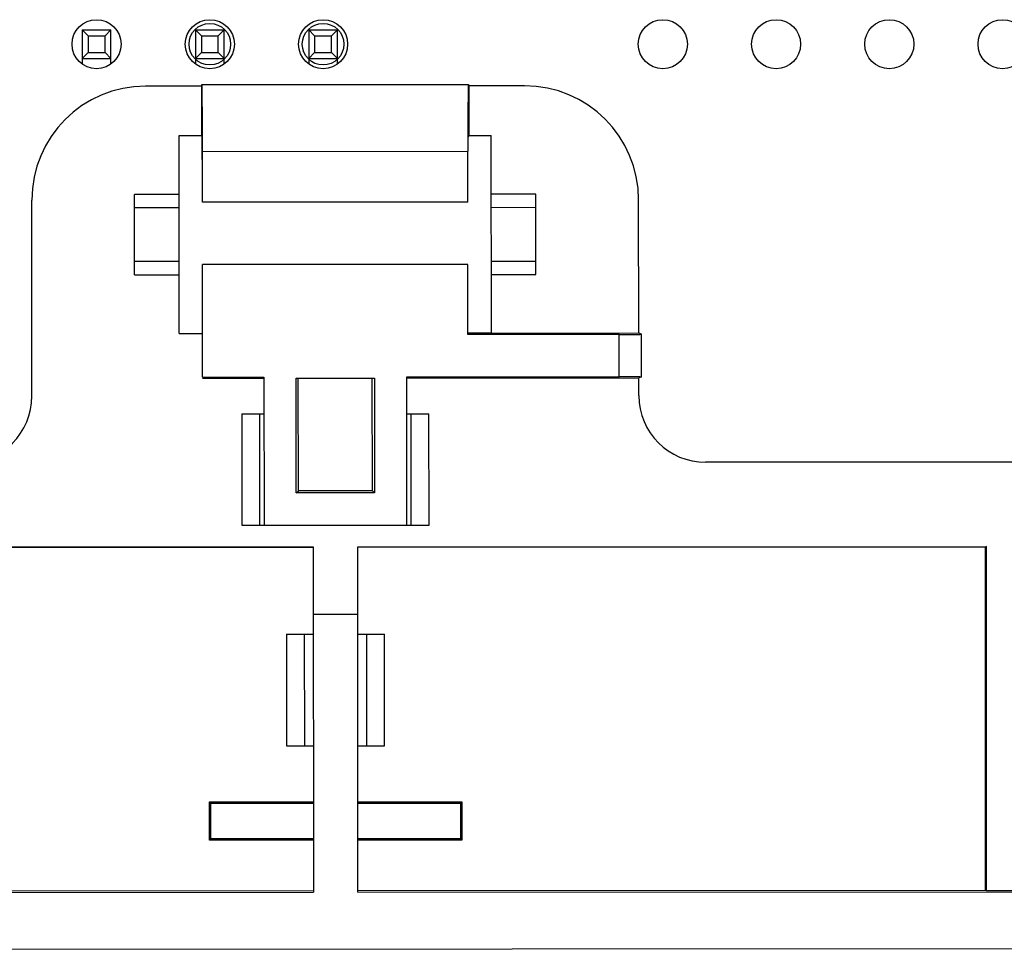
# Model space of a CAD drawing. Header units: inches. Extents: x -39 to 331, y -154 to 45.
# Tile 90 of 120: x 273 to 295, y -104 to -83. Entities that reach past the tile are written whole.
import ezdxf

# ---------------------------------------------------------------- set-up
doc = ezdxf.new("R2010")
doc.units = ezdxf.units.IN
doc.header["$LTSCALE"] = 1.21
doc.header["$MEASUREMENT"] = 0
doc.layers.get('0').update_dxf_attribs({"linetype": 'CONTINUOUS'})

msp = doc.modelspace()

# ---------------------------------------------------------------- linework, layer by layer
at = {"color": 6, "linetype": 'Continuous'}
for p, q in [((274.157, -83.463), (274.797, -83.463)), ((274.157, -83.463), (274.287, -83.593)), ((274.157, -83.463), (274.157, -84.218)), ((274.797, -83.463), (274.667, -83.593)), ((274.797, -84.218), (274.797, -83.463)), ((276.697, -83.463), (277.337, -83.463)), ((276.697, -83.463), (276.827, -83.593)), ((276.697, -83.463), (276.697, -84.218)), ((277.337, -83.463), (277.207, -83.593)), ((277.337, -84.218), (277.337, -83.463)), ((279.237, -83.463), (279.877, -83.463)), ((279.237, -83.463), (279.367, -83.593)), ((279.237, -83.463), (279.237, -84.218)), ((279.877, -83.463), (279.747, -83.593)), ((279.877, -84.218), (279.877, -83.463)), ((274.287, -83.593), (274.667, -83.593)), ((274.287, -83.593), (274.287, -83.973)), ((274.667, -83.973), (274.667, -83.593)), ((276.827, -83.593), (277.207, -83.593)), ((276.827, -83.593), (276.827, -83.973)), ((277.207, -83.973), (277.207, -83.593)), ((279.367, -83.593), (279.747, -83.593)), ((279.367, -83.593), (279.367, -83.973)), ((279.747, -83.973), (279.747, -83.593)), ((274.157, -84.103), (274.287, -83.973)), ((274.157, -84.103), (274.797, -84.103)), ((274.287, -83.973), (274.667, -83.973)), ((274.667, -83.973), (274.797, -84.103)), ((276.697, -84.103), (276.827, -83.973)), ((276.697, -84.103), (277.337, -84.103)), ((276.827, -83.973), (277.207, -83.973)), ((277.207, -83.973), (277.337, -84.103)), ((279.237, -84.103), (279.367, -83.973)), ((279.237, -84.103), (279.877, -84.103)), ((279.367, -83.973), (279.747, -83.973)), ((279.747, -83.973), (279.877, -84.103)), ((276.839, -84.69), (276.828, -84.723)), ((276.839, -84.69), (276.839, -84.69))]:
    msp.add_line(p, q, dxfattribs=at)
at = {"color": 7, "linetype": 'Continuous'}
for p, q in [((276.828, -84.723), (275.578, -84.724)), ((276.828, -84.723), (276.829, -85.833)), ((276.839, -84.689), (282.817, -84.686)), ((282.817, -84.687), (282.817, -84.686)), ((282.817, -84.687), (282.828, -84.72)), ((284.078, -84.719), (282.828, -84.72)), ((282.828, -84.72), (282.829, -85.83)), ((276.329, -85.833), (276.829, -85.833)), ((276.331, -90.278), (276.329, -85.833)), ((276.829, -85.833), (276.842, -85.873)), ((282.829, -85.83), (282.815, -85.869)), ((282.829, -85.83), (283.329, -85.829)), ((283.331, -90.274), (283.329, -85.829)), ((276.853, -86.189), (282.804, -86.186)), ((276.854, -87.328), (276.853, -86.189)), ((282.805, -87.325), (282.804, -86.186)), ((276.846, -86.372), (276.847, -87.328)), ((276.329, -87.156), (275.329, -87.156)), ((275.33, -88.956), (275.329, -87.156)), ((284.329, -87.151), (283.329, -87.152)), ((284.33, -88.951), (284.329, -87.151)), ((273.027, -91.676), (273.024, -87.28)), ((282.805, -87.325), (276.854, -87.328)), ((284.33, -87.451), (283.33, -87.452)), ((286.636, -90.272), (286.634, -87.272)), ((276.33, -87.456), (275.33, -87.456)), ((275.33, -88.656), (276.33, -88.656)), ((282.806, -88.725), (276.855, -88.728)), ((276.856, -90.302), (276.855, -88.728)), ((282.807, -90.299), (282.806, -88.725)), ((283.33, -88.652), (284.33, -88.651)), ((275.33, -88.956), (276.33, -88.956)), ((283.33, -88.952), (284.33, -88.951)), ((276.331, -90.278), (276.849, -90.278)), ((276.849, -91.254), (276.852, -90.302)), ((282.807, -90.299), (282.814, -90.292)), ((286.196, -90.297), (282.807, -90.299)), ((283.331, -90.266), (282.814, -90.266)), ((286.636, -90.272), (283.331, -90.274)), ((286.197, -91.248), (286.196, -90.297)), ((286.696, -90.292), (286.636, -90.272)), ((286.697, -91.252), (286.696, -90.292)), ((276.849, -91.254), (278.232, -91.253)), ((276.849, -91.278), (278.232, -91.277)), ((278.232, -91.253), (278.234, -94.577)), ((278.953, -91.277), (280.71, -91.276)), ((278.955, -93.855), (278.953, -91.277)), ((279.004, -93.806), (279.002, -91.277)), ((280.663, -93.805), (280.661, -91.276)), ((280.71, -91.276), (280.712, -93.854)), ((281.432, -91.251), (286.197, -91.248)), ((281.434, -94.575), (281.432, -91.251)), ((281.432, -91.275), (286.637, -91.272)), ((286.697, -91.252), (286.637, -91.272)), ((286.637, -91.668), (286.637, -91.272)), ((277.732, -92.077), (278.232, -92.077)), ((277.732, -92.077), (277.734, -94.577)), ((278.132, -92.077), (278.134, -94.577)), ((281.432, -92.075), (281.932, -92.075)), ((281.534, -94.575), (281.532, -92.075)), ((281.934, -94.575), (281.932, -92.075)), ((316.883, -93.15), (288.137, -93.166)), ((278.955, -93.855), (279.004, -93.806)), ((280.712, -93.854), (278.955, -93.855)), ((280.663, -93.805), (279.004, -93.806)), ((280.712, -93.854), (280.663, -93.805)), ((277.734, -94.577), (281.934, -94.575)), ((265.234, -95.07), (279.334, -95.062)), ((279.334, -95.077), (265.264, -95.085)), ((279.334, -95.062), (279.339, -102.816)), ((280.334, -95.061), (294.434, -95.053)), ((280.339, -102.815), (280.334, -95.061)), ((294.404, -95.068), (280.334, -95.076)), ((294.434, -95.053), (294.404, -95.068)), ((294.404, -95.068), (294.409, -102.768)), ((294.438, -102.783), (294.434, -95.053)), ((279.335, -96.577), (280.335, -96.576)), ((278.735, -97.027), (279.335, -97.027)), ((278.735, -97.027), (278.737, -99.527)), ((279.135, -97.027), (279.137, -99.527)), ((280.335, -97.026), (280.935, -97.026)), ((280.537, -99.526), (280.535, -97.026)), ((280.937, -99.526), (280.935, -97.026)), ((278.737, -99.527), (279.337, -99.527)), ((280.337, -99.526), (280.937, -99.526)), ((277.008, -100.788), (279.337, -100.786)), ((277.037, -100.817), (277.008, -100.788)), ((277.008, -101.647), (277.008, -100.788)), ((277.037, -100.817), (279.337, -100.816)), ((277.038, -101.617), (277.037, -100.817)), ((280.337, -100.786), (282.667, -100.784)), ((280.337, -100.815), (282.637, -100.814)), ((282.637, -100.814), (282.667, -100.784)), ((282.637, -100.814), (282.638, -101.614)), ((282.667, -100.784), (282.667, -101.644)), ((277.038, -101.617), (277.008, -101.647)), ((279.338, -101.646), (277.008, -101.647)), ((279.338, -101.616), (277.038, -101.617)), ((282.638, -101.614), (280.338, -101.615)), ((282.667, -101.644), (280.338, -101.645)), ((282.638, -101.614), (282.667, -101.644)), ((230.939, -102.844), (279.339, -102.816)), ((265.268, -102.785), (279.338, -102.777)), ((280.338, -102.776), (294.409, -102.768)), ((280.339, -102.815), (328.738, -102.787)), ((294.438, -102.783), (294.409, -102.768)), ((295.238, -102.782), (294.438, -102.783)), ((229.976, -104.119), (329.703, -104.061))]:
    msp.add_line(p, q, dxfattribs=at)
at = {"color": 6, "linetype": 'Continuous'}
for centre, radius in [((274.477, -83.783), 0.55), ((277.017, -83.783), 0.55), ((279.557, -83.783), 0.55), ((287.177, -83.783), 0.55), ((289.717, -83.783), 0.55), ((292.257, -83.783), 0.55), ((294.797, -83.783), 0.55), ((277.017, -83.783), 0.467), ((279.557, -83.783), 0.467)]:
    msp.add_circle(centre, radius, dxfattribs=at)
at = {"color": 7, "linetype": 'Continuous'}
for centre, start, end in [((275.579, -87.279), 90.0333, 180.0333), ((284.079, -87.274), 0.0333, 90.0333)]:
    msp.add_arc(centre, 2.555, start, end, dxfattribs=at)
for centre, major_axis, ratio, start_param, end_param in [((276.84, -86.189), (-0.001, 1.5), 0.008727, -1.570796, 0.000001), ((282.817, -86.186), (-0.001, 1.5), 0.008727, -0.000001, 1.570796), ((276.842, -86.372), (0, 0.5), 0.008727, -1.570796, -0.02618), ((286.196, -90.293), (0.5, 0), 0.008727, -1.570796, 0.02618), ((286.197, -91.253), (0.5, 0), 0.008727, -0.02618, 1.570796), ((271.527, -91.676), (1.062, -1.061), 0.999315, -0.785056, 0.785056), ((288.138, -91.666), (1.061, 1.062), 0.999315, -3.926648, -2.356537)]:
    msp.add_ellipse(centre, major_axis=major_axis, ratio=ratio, start_param=start_param, end_param=end_param, dxfattribs=at)

doc.saveas('drawing.dxf')
